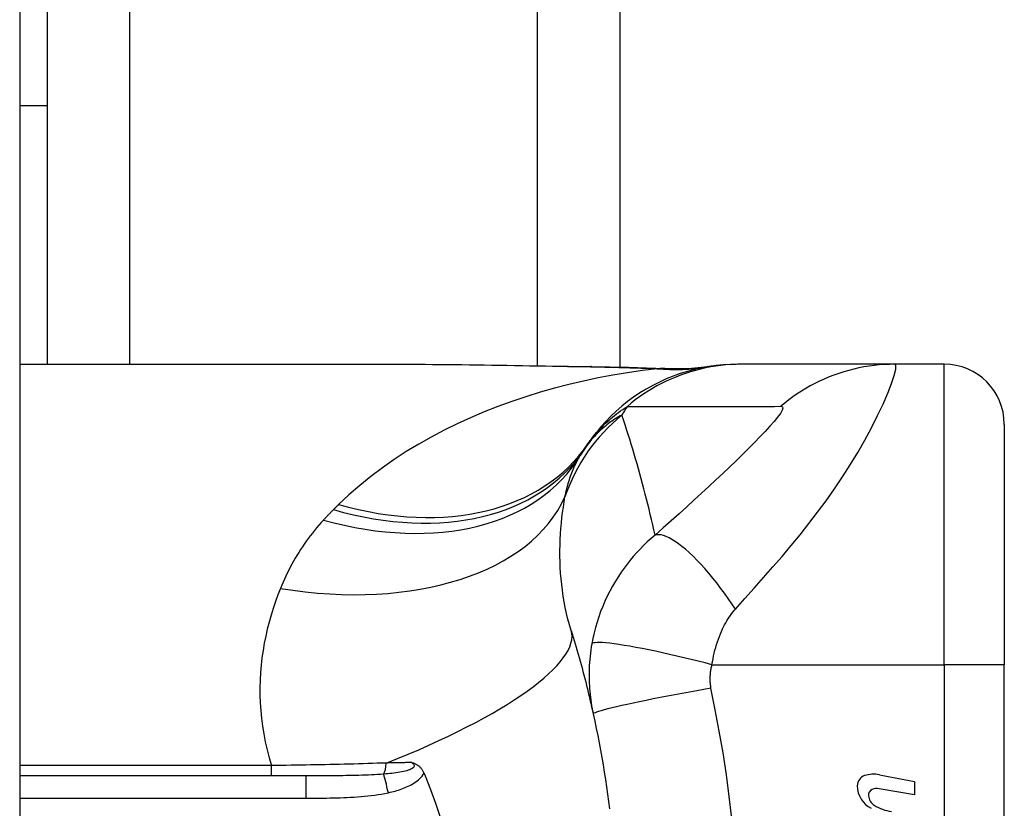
# Model space of a CAD drawing. Header units: inches. Extents: x 6 to 216, y 11 to 118.
# Tile 192 of 212: x 102.211 to 102.855, y 49.971 to 50.487. Entities that reach past the tile are written whole.
import ezdxf

# ---------------------------------------------------------------- set-up
doc = ezdxf.new("R2010")
doc.units = ezdxf.units.IN
doc.header["$MEASUREMENT"] = 0
doc.layers.add('Visible Edges(ANSI)', color=7, linetype='Continuous', lineweight=25)
doc.layers.add('Visible Tangent Edges(ANSI)', color=7, linetype='Continuous', lineweight=25)

msp = doc.modelspace()

# ---------------------------------------------------------------- linework, layer by layer
at = {"layer": 'Visible Edges(ANSI)'}
for p, q in [((102.21054, 79.61773), (102.21054, 20.13673)), ((102.60354, 75.14669), (102.60354, 50.25978)), ((102.22854, 50.55624), (102.22854, 50.43124)), ((102.21054, 50.43124), (102.22854, 50.43124)), ((102.22854, 50.43124), (102.22854, 50.26159)), ((102.21054, 50.26159), (102.46649, 50.26159)), ((102.68309, 50.26159), (102.68067, 50.26159)), ((102.78351, 50.26159), (102.68309, 50.26159)), ((102.81605, 50.26159), (102.78351, 50.26159)), ((102.85542, 50.22222), (102.85542, 50.06474)), ((102.85542, 49.69072), (102.85542, 50.06474)), ((102.39793, 49.9919), (102.21054, 49.9919)), ((102.77366, 49.99269), (102.79652, 49.98825)), ((102.79652, 49.98825), (102.79652, 49.97945)), ((102.79652, 49.97945), (102.77352, 49.98351))]:
    msp.add_line(p, q, dxfattribs=at)
at = {"layer": 'Visible Edges(ANSI)', "flags": 128}
for points in [[(102.46649, 50.26159), (102.4955, 50.26145), (102.525, 50.26108), (102.55489, 50.26061), (102.58506, 50.26013)], [(102.68067, 50.26159), (102.67602, 50.2615), (102.67134, 50.26122), (102.66664, 50.26075), (102.66192, 50.26009), (102.6572, 50.25924), (102.6525, 50.25818), (102.64782, 50.25693), (102.64317, 50.25548), (102.63857, 50.25383), (102.63403, 50.25199), (102.62956, 50.24996), (102.62518, 50.24775), (102.6209, 50.24535), (102.61672, 50.24278), (102.61265, 50.24004), (102.60872, 50.23715), (102.60492, 50.2341), (102.60127, 50.23092), (102.59776, 50.2276), (102.59442, 50.22417), (102.59123, 50.22063), (102.58822, 50.21699), (102.58537, 50.21326), (102.5827, 50.20946)], [(102.58506, 50.26013), (102.60937, 50.25963), (102.63317, 50.25879)], [(102.63317, 50.25879), (102.64834, 50.25883), (102.66346, 50.26033)], [(102.57173, 50.08723), (102.57241, 50.08503), (102.57308, 50.08281), (102.57375, 50.0806), (102.57441, 50.07837), (102.57507, 50.07614), (102.57571, 50.0739), (102.57635, 50.07166), (102.57699, 50.06941), (102.57762, 50.06715), (102.57824, 50.06488), (102.57885, 50.06261), (102.57946, 50.06033), (102.58006, 50.05805), (102.58065, 50.05576), (102.58123, 50.05346), (102.58181, 50.05115), (102.58239, 50.04884), (102.58295, 50.04652), (102.58351, 50.0442), (102.58406, 50.04187), (102.5846, 50.03953), (102.58514, 50.03718), (102.58567, 50.03483), (102.58619, 50.03247)], [(102.58619, 50.03247), (102.58721, 50.02775), (102.5882, 50.02301), (102.58915, 50.01827), (102.59008, 50.01351), (102.59097, 50.00875), (102.59183, 50.00398), (102.59265, 49.9992), (102.59344, 49.99441), (102.5942, 49.98962), (102.59493, 49.98482), (102.59563, 49.98001), (102.59629, 49.9752), (102.59692, 49.97038)], [(102.46738, 50.00066), (102.46776, 50.00054), (102.46814, 50.00042), (102.46852, 50.00028), (102.46889, 50.00014), (102.46927, 49.99998), (102.46964, 49.99981), (102.47002, 49.99963), (102.47039, 49.99943), (102.47076, 49.99921), (102.47113, 49.99897), (102.47149, 49.99871), (102.47186, 49.99843), (102.47221, 49.99813), (102.47257, 49.9978), (102.47291, 49.99745), (102.47324, 49.99709), (102.47355, 49.99671), (102.47385, 49.99631), (102.47414, 49.99591), (102.4744, 49.99549), (102.47466, 49.99506), (102.4749, 49.99461), (102.47512, 49.99416), (102.47533, 49.99369)], [(102.47533, 49.99369), (102.47536, 49.99362), (102.47539, 49.99355), (102.47543, 49.99347), (102.47546, 49.9934), (102.47549, 49.99332), (102.47552, 49.99325), (102.47555, 49.99317), (102.47558, 49.9931), (102.47562, 49.99302), (102.47565, 49.99295), (102.47568, 49.99287), (102.47571, 49.9928), (102.47574, 49.99273), (102.47578, 49.99265), (102.47581, 49.99258), (102.47584, 49.9925), (102.47587, 49.99243), (102.4759, 49.99235), (102.47593, 49.99228), (102.47596, 49.9922), (102.476, 49.99213), (102.47603, 49.99205), (102.47606, 49.99198), (102.47609, 49.9919)], [(102.47609, 49.9919), (102.47966, 49.98302), (102.48293, 49.97398), (102.4859, 49.9648)]]:
    msp.add_lwpolyline(points, dxfattribs=at)
at = {"layer": 'Visible Edges(ANSI)'}
for centre, radius, start, end in [((102.81605, 50.22222), 0.03937, 0, 90), ((102.67863, 50.14043), 0.11811, 146.47918, 148.69993), ((103.07522, 49.87773), 0.59381, 146.03787, 146.47918), ((102.76614, 49.98542), 0.007, 108.47479, 179.6788), ((102.77, 49.97385), 0.0192, 79, 108.47479), ((102.77551, 49.98536), 0.01637, 179.6788, 243.95078), ((102.77041, 49.97928), 0.004, 113.54875, 186.10268), ((102.77479, 49.97975), 0.0084, 186.10268, 237.60833), ((102.77209, 49.97543), 0.0082, 79.9922, 113.54875), ((102.78646, 49.9991), 0.031, 238.55841, 260.82565)]:
    msp.add_arc(centre, radius, start, end, dxfattribs=at)
at = {"layer": 'Visible Tangent Edges(ANSI)'}
for p, q in [((102.28239, 75.14487), (102.28239, 50.26159)), ((102.54969, 50.2607), (102.54969, 75.14576)), ((102.81605, 50.06474), (102.81605, 50.26159)), ((102.66397, 50.06474), (102.81605, 50.06474)), ((102.81605, 50.06474), (102.81605, 49.69072)), ((102.85542, 50.06474), (102.81605, 50.06474)), ((102.37549, 49.99865), (102.21054, 49.99865)), ((102.37549, 49.9919), (102.37549, 49.99865)), ((102.39793, 49.9919), (102.39793, 49.97733)), ((102.21054, 49.97733), (102.39793, 49.97733))]:
    msp.add_line(p, q, dxfattribs=at)
at = {"layer": 'Visible Tangent Edges(ANSI)', "flags": 128}
for points in [[(102.6281, 50.25867), (102.61838, 50.25748), (102.60867, 50.25608), (102.59899, 50.25447), (102.58935, 50.25265), (102.57976, 50.25061), (102.57023, 50.24837), (102.56076, 50.24591), (102.55136, 50.24324), (102.54206, 50.24034), (102.53285, 50.23724), (102.52374, 50.23391), (102.51475, 50.23036), (102.50589, 50.22659), (102.49716, 50.2226), (102.48857, 50.21838), (102.48013, 50.21394), (102.47186, 50.20926), (102.46374, 50.20434), (102.4558, 50.19917), (102.44806, 50.19377), (102.44054, 50.18812), (102.43325, 50.18222), (102.42621, 50.17608), (102.41943, 50.1697)], [(102.46649, 50.26159), (102.47126, 50.26158), (102.47605, 50.26157), (102.48085, 50.26154), (102.48567, 50.26151), (102.4905, 50.26147), (102.49534, 50.26142), (102.5002, 50.26137), (102.50507, 50.26131), (102.50996, 50.26124), (102.51485, 50.26117), (102.51976, 50.26109), (102.52468, 50.26102), (102.52961, 50.26093), (102.53455, 50.26085), (102.5395, 50.26076), (102.54446, 50.26067), (102.54943, 50.26058), (102.55441, 50.26049), (102.5594, 50.2604), (102.5644, 50.26031), (102.5694, 50.26023), (102.57442, 50.26014), (102.57944, 50.26005), (102.58447, 50.25997)], [(102.58506, 50.26013), (102.58504, 50.26013), (102.58501, 50.26013), (102.58499, 50.26013), (102.58496, 50.26012), (102.58494, 50.26012), (102.58491, 50.26012), (102.58489, 50.26012), (102.58486, 50.26011), (102.58484, 50.26011), (102.58481, 50.2601), (102.58479, 50.2601), (102.58477, 50.26009), (102.58474, 50.26008), (102.58472, 50.26007), (102.58469, 50.26007), (102.58467, 50.26006), (102.58464, 50.26005), (102.58462, 50.26004), (102.5846, 50.26003), (102.58457, 50.26002), (102.58455, 50.26), (102.58452, 50.25999), (102.5845, 50.25998), (102.58447, 50.25997)], [(102.58447, 50.25997), (102.58632, 50.25993), (102.58817, 50.2599), (102.59002, 50.25987), (102.59186, 50.25983), (102.5937, 50.25979), (102.59554, 50.25975), (102.59738, 50.25971), (102.59921, 50.25967), (102.60104, 50.25962), (102.60287, 50.25957), (102.60469, 50.25952), (102.60651, 50.25947), (102.60833, 50.25942), (102.61015, 50.25936), (102.61196, 50.2593), (102.61377, 50.25924), (102.61557, 50.25918), (102.61737, 50.25911), (102.61917, 50.25905), (102.62096, 50.25898), (102.62275, 50.2589), (102.62454, 50.25883), (102.62632, 50.25875), (102.6281, 50.25867)], [(102.68309, 50.26159), (102.67977, 50.26154), (102.67645, 50.2614), (102.67311, 50.26115), (102.66978, 50.26081), (102.66644, 50.26037), (102.6631, 50.25983), (102.65978, 50.25918), (102.65646, 50.25844), (102.65317, 50.2576), (102.64989, 50.25666), (102.64664, 50.25562), (102.64342, 50.25448), (102.64024, 50.25325), (102.63709, 50.25192), (102.63399, 50.25051), (102.63093, 50.249), (102.62792, 50.2474), (102.62497, 50.24572), (102.62207, 50.24396), (102.61923, 50.24212), (102.61645, 50.2402), (102.61374, 50.23821), (102.6111, 50.23615), (102.60853, 50.23402)], [(102.63108, 50.25877), (102.63101, 50.25876), (102.63094, 50.25876), (102.63086, 50.25875), (102.63078, 50.25875), (102.63069, 50.25875), (102.63059, 50.25874), (102.6305, 50.25874), (102.63039, 50.25873), (102.63028, 50.25873), (102.63017, 50.25873), (102.63005, 50.25872), (102.62993, 50.25872), (102.6298, 50.25871), (102.62967, 50.25871), (102.62953, 50.25871), (102.62939, 50.2587), (102.62924, 50.2587), (102.62909, 50.25869), (102.62894, 50.25869), (102.62878, 50.25869), (102.62861, 50.25868), (102.62845, 50.25868), (102.62828, 50.25867), (102.6281, 50.25867)], [(102.63317, 50.25879), (102.63308, 50.25879), (102.63299, 50.25879), (102.6329, 50.2588), (102.63282, 50.2588), (102.63273, 50.2588), (102.63264, 50.2588), (102.63255, 50.2588), (102.63247, 50.2588), (102.63238, 50.25881), (102.63229, 50.25881), (102.63221, 50.25881), (102.63212, 50.2588), (102.63203, 50.2588), (102.63195, 50.2588), (102.63186, 50.2588), (102.63177, 50.2588), (102.63168, 50.2588), (102.6316, 50.25879), (102.63151, 50.25879), (102.63142, 50.25878), (102.63134, 50.25878), (102.63125, 50.25878), (102.63116, 50.25877), (102.63108, 50.25877)], [(102.67938, 50.1012), (102.68552, 50.10807), (102.69169, 50.115), (102.6978, 50.12188), (102.70384, 50.12877), (102.70983, 50.13571), (102.71577, 50.14275), (102.72164, 50.14991), (102.72742, 50.15719), (102.73311, 50.16461), (102.73868, 50.17217), (102.74412, 50.17988), (102.7494, 50.18774), (102.75451, 50.19572), (102.75942, 50.2038), (102.76408, 50.21192), (102.76845, 50.22), (102.77247, 50.22793), (102.77606, 50.23554), (102.77914, 50.24265), (102.7816, 50.24899), (102.78334, 50.2543), (102.78427, 50.25829), (102.78433, 50.26076), (102.78351, 50.26159)], [(102.78351, 50.26159), (102.7802, 50.26154), (102.77687, 50.2614), (102.77353, 50.26115), (102.77019, 50.26081), (102.76685, 50.26037), (102.76352, 50.25983), (102.76019, 50.25919), (102.75688, 50.25844), (102.75358, 50.2576), (102.75031, 50.25666), (102.74707, 50.25563), (102.74385, 50.25449), (102.74067, 50.25326), (102.73753, 50.25194), (102.73443, 50.25052), (102.73137, 50.24901), (102.72837, 50.24742), (102.72542, 50.24574), (102.72253, 50.24398), (102.7197, 50.24214), (102.71694, 50.24022), (102.71424, 50.23824), (102.71161, 50.23618), (102.70905, 50.23405)], [(102.5827, 50.20946), (102.58343, 50.21052), (102.58418, 50.21157), (102.58496, 50.21262), (102.58576, 50.21367), (102.58659, 50.21471), (102.58745, 50.21575), (102.58833, 50.21679), (102.58924, 50.21782), (102.59018, 50.21885), (102.59116, 50.21988), (102.59216, 50.22091), (102.5932, 50.22194), (102.59427, 50.22296), (102.59537, 50.22398), (102.59651, 50.225), (102.59768, 50.22601), (102.5989, 50.22702), (102.60015, 50.22803), (102.60144, 50.22904), (102.60277, 50.23004), (102.60414, 50.23104), (102.60556, 50.23204), (102.60702, 50.23303), (102.60853, 50.23402)], [(102.60853, 50.23402), (102.61273, 50.23402), (102.61693, 50.23402), (102.62111, 50.23402), (102.6253, 50.23402), (102.62948, 50.23402), (102.63367, 50.23402), (102.63785, 50.23402), (102.64204, 50.23402), (102.64623, 50.23402), (102.65041, 50.23402), (102.6546, 50.23402), (102.65878, 50.23402), (102.66297, 50.23402), (102.66715, 50.23402), (102.67134, 50.23402), (102.67552, 50.23402), (102.67971, 50.23402), (102.6839, 50.23402), (102.68808, 50.23402), (102.69227, 50.23402), (102.69646, 50.23402), (102.70065, 50.23402), (102.70482, 50.234), (102.70905, 50.23405)], [(102.70905, 50.23405), (102.71009, 50.2338), (102.71038, 50.23293), (102.70991, 50.23145), (102.70874, 50.22944), (102.70695, 50.22696), (102.70463, 50.2241), (102.70189, 50.22095), (102.69878, 50.21756), (102.69539, 50.21398), (102.69176, 50.21025), (102.68793, 50.2064), (102.68393, 50.20244), (102.67978, 50.1984), (102.6755, 50.19427), (102.67109, 50.19008), (102.66657, 50.18582), (102.66193, 50.18149), (102.6572, 50.17711), (102.65236, 50.17268), (102.64744, 50.1682), (102.64242, 50.16367), (102.63728, 50.15907), (102.63201, 50.1544), (102.6267, 50.14972)], [(102.60496, 50.22835), (102.60386, 50.22774), (102.60275, 50.22711), (102.60166, 50.22646), (102.60057, 50.22578), (102.59948, 50.22507), (102.5984, 50.22434), (102.59732, 50.22358), (102.59625, 50.22279), (102.59518, 50.22197), (102.59412, 50.22113), (102.59307, 50.22025), (102.59202, 50.21934), (102.59098, 50.2184), (102.58995, 50.21743), (102.58893, 50.21642), (102.58791, 50.21538), (102.58691, 50.21431), (102.58591, 50.2132), (102.58492, 50.21204), (102.58395, 50.21085), (102.58298, 50.20962), (102.58203, 50.20834), (102.58109, 50.20702), (102.58016, 50.20566)], [(102.6267, 50.14972), (102.62594, 50.15312), (102.62516, 50.1565), (102.62438, 50.15987), (102.62358, 50.16324), (102.62277, 50.16659), (102.62195, 50.16993), (102.62111, 50.17327), (102.62026, 50.17659), (102.6194, 50.1799), (102.61852, 50.1832), (102.61763, 50.18649), (102.61673, 50.18977), (102.61582, 50.19304), (102.61489, 50.1963), (102.61396, 50.19955), (102.61301, 50.20279), (102.61204, 50.20602), (102.61107, 50.20924), (102.61008, 50.21245), (102.60908, 50.21565), (102.60807, 50.21884), (102.60704, 50.22202), (102.60601, 50.22519), (102.60496, 50.22835)], [(102.56768, 50.17474), (102.56795, 50.17604), (102.56823, 50.17732), (102.56853, 50.1786), (102.56883, 50.17985), (102.56915, 50.18109), (102.56948, 50.18232), (102.56983, 50.18353), (102.57019, 50.18472), (102.57056, 50.1859), (102.57094, 50.18707), (102.57134, 50.18822), (102.57175, 50.18935), (102.57218, 50.19047), (102.57261, 50.19158), (102.57306, 50.19266), (102.57353, 50.19374), (102.574, 50.1948), (102.57449, 50.19584), (102.575, 50.19687), (102.57551, 50.19789), (102.57604, 50.19888), (102.57658, 50.19987), (102.57714, 50.20084), (102.57771, 50.20179)], [(102.57173, 50.08723), (102.57064, 50.09092), (102.56963, 50.09464), (102.56872, 50.09838), (102.5679, 50.10214), (102.56717, 50.10592), (102.56653, 50.1097), (102.56598, 50.11348), (102.56551, 50.11727), (102.56513, 50.12103), (102.56482, 50.12478), (102.5646, 50.12852), (102.56445, 50.13223), (102.56438, 50.13592), (102.56438, 50.1396), (102.56444, 50.14324), (102.56457, 50.14687), (102.56477, 50.15047), (102.56502, 50.15404), (102.56533, 50.15758), (102.5657, 50.16109), (102.56612, 50.16456), (102.5666, 50.16799), (102.56712, 50.17139), (102.56768, 50.17474)], [(102.41605, 50.16635), (102.41577, 50.16607), (102.4155, 50.1658), (102.41522, 50.16552), (102.41494, 50.16524), (102.41466, 50.16496), (102.41439, 50.16467), (102.41411, 50.16439), (102.41384, 50.16411), (102.41356, 50.16383), (102.41329, 50.16355), (102.41301, 50.16326), (102.41274, 50.16298), (102.41247, 50.1627), (102.4122, 50.16241), (102.41193, 50.16213), (102.41166, 50.16184), (102.41139, 50.16155), (102.41112, 50.16127), (102.41085, 50.16098), (102.41058, 50.16069), (102.41031, 50.16041), (102.41004, 50.16012), (102.40978, 50.15983), (102.40951, 50.15954)], [(102.41943, 50.1697), (102.41929, 50.16956), (102.41915, 50.16942), (102.41901, 50.16929), (102.41887, 50.16915), (102.41873, 50.16901), (102.41859, 50.16887), (102.41845, 50.16873), (102.41831, 50.16859), (102.41817, 50.16845), (102.41802, 50.16831), (102.41788, 50.16817), (102.41774, 50.16803), (102.4176, 50.16789), (102.41746, 50.16775), (102.41732, 50.16761), (102.41718, 50.16748), (102.41704, 50.16734), (102.4169, 50.1672), (102.41676, 50.16706), (102.41662, 50.16691), (102.41647, 50.16677), (102.41633, 50.16663), (102.41619, 50.16649), (102.41605, 50.16635)], [(102.40951, 50.15954), (102.40799, 50.15786), (102.4065, 50.15617), (102.40504, 50.15445), (102.40361, 50.15272), (102.40222, 50.15097), (102.40085, 50.14921), (102.39951, 50.14743), (102.39821, 50.14563), (102.39693, 50.14381), (102.39569, 50.14198), (102.39447, 50.14014), (102.39328, 50.13827), (102.39213, 50.1364), (102.391, 50.1345), (102.3899, 50.13259), (102.38883, 50.13067), (102.38779, 50.12873), (102.38678, 50.12678), (102.38579, 50.12481), (102.38484, 50.12282), (102.38391, 50.12082), (102.38301, 50.11881), (102.38214, 50.11678), (102.3813, 50.11474)], [(102.6267, 50.14972), (102.62409, 50.1475), (102.62158, 50.14522), (102.61916, 50.1429), (102.61683, 50.14053), (102.61458, 50.13812), (102.61241, 50.13567), (102.61032, 50.13317), (102.6083, 50.13062), (102.60636, 50.12802), (102.60449, 50.12537), (102.60265, 50.12261), (102.60075, 50.11957), (102.59883, 50.11628), (102.59703, 50.11298), (102.59538, 50.10968), (102.59382, 50.10634), (102.59237, 50.10295), (102.59102, 50.09952), (102.58979, 50.09606), (102.58866, 50.09257), (102.58765, 50.08906), (102.58674, 50.08554), (102.58595, 50.08201), (102.58527, 50.07848)], [(102.67938, 50.1012), (102.67702, 50.10468), (102.6746, 50.10815), (102.67213, 50.11159), (102.6696, 50.11498), (102.66704, 50.1183), (102.66445, 50.12154), (102.66184, 50.12467), (102.65924, 50.12769), (102.65664, 50.13056), (102.65407, 50.13328), (102.65153, 50.13583), (102.64904, 50.13819), (102.64662, 50.14035), (102.64427, 50.1423), (102.642, 50.14404), (102.63983, 50.14556), (102.63776, 50.14685), (102.63581, 50.14792), (102.63397, 50.14875), (102.63226, 50.14937), (102.63068, 50.14977), (102.62922, 50.14995), (102.62789, 50.14993), (102.6267, 50.14972)], [(102.3813, 50.11474), (102.37962, 50.11045), (102.37804, 50.1061), (102.37655, 50.10168), (102.37516, 50.09721), (102.37388, 50.09268), (102.37271, 50.0881), (102.37166, 50.08347), (102.37072, 50.07878), (102.36991, 50.07405), (102.36922, 50.06928), (102.36867, 50.06446), (102.36826, 50.0596), (102.36799, 50.0547), (102.36786, 50.04976), (102.36788, 50.04478), (102.36805, 50.03976), (102.36838, 50.03471), (102.36888, 50.02963), (102.36954, 50.02451), (102.37038, 50.01936), (102.37139, 50.01419), (102.37257, 50.00901), (102.37394, 50.00383), (102.37549, 49.99865)], [(102.66397, 50.06474), (102.66429, 50.06666), (102.66464, 50.06858), (102.66504, 50.07048), (102.66547, 50.07237), (102.66593, 50.07424), (102.66643, 50.07609), (102.66697, 50.07791), (102.66754, 50.0797), (102.66815, 50.08146), (102.66878, 50.08318), (102.66945, 50.0849), (102.67017, 50.0866), (102.67088, 50.08816), (102.67156, 50.08955), (102.67225, 50.09087), (102.67296, 50.09216), (102.67369, 50.09341), (102.67444, 50.09463), (102.67522, 50.09581), (102.67601, 50.09696), (102.67682, 50.09807), (102.67765, 50.09915), (102.6785, 50.10019), (102.67938, 50.1012)], [(102.58527, 50.07848), (102.58492, 50.0764), (102.58461, 50.07434), (102.58434, 50.07229), (102.5841, 50.07027), (102.58391, 50.06825), (102.58375, 50.06622), (102.58362, 50.06418), (102.58353, 50.06219), (102.58347, 50.06025), (102.58345, 50.05833), (102.58345, 50.05642), (102.58349, 50.05454), (102.58356, 50.05267), (102.58365, 50.05081), (102.58378, 50.04895), (102.58393, 50.04709), (102.58411, 50.04524), (102.58433, 50.0434), (102.58457, 50.04156), (102.58483, 50.03973), (102.58513, 50.0379), (102.58546, 50.03609), (102.58581, 50.03428), (102.58619, 50.03247)], [(102.66397, 50.06474), (102.65947, 50.0659), (102.65489, 50.06706), (102.65024, 50.06821), (102.64555, 50.06934), (102.64084, 50.07045), (102.63616, 50.07152), (102.63152, 50.07255), (102.62695, 50.07354), (102.62251, 50.07446), (102.6182, 50.07532), (102.61408, 50.0761), (102.61016, 50.07681), (102.60647, 50.07743), (102.60304, 50.07796), (102.59989, 50.07841), (102.59703, 50.07876), (102.59447, 50.07902), (102.59223, 50.07919), (102.5903, 50.07927), (102.58869, 50.07927), (102.58739, 50.07918), (102.5864, 50.07901), (102.58569, 50.07878), (102.58527, 50.07848)], [(102.66331, 50.04941), (102.66321, 50.05002), (102.66311, 50.05063), (102.66303, 50.05125), (102.66296, 50.05187), (102.66291, 50.05249), (102.66286, 50.05311), (102.66282, 50.05373), (102.6628, 50.05435), (102.66278, 50.05498), (102.66278, 50.0556), (102.66279, 50.05623), (102.6628, 50.05685), (102.66283, 50.05748), (102.66288, 50.05812), (102.66293, 50.05876), (102.66299, 50.0594), (102.66307, 50.06006), (102.66316, 50.06073), (102.66326, 50.0614), (102.66338, 50.06206), (102.66351, 50.06273), (102.66365, 50.06339), (102.6638, 50.06407), (102.66397, 50.06474)], [(102.66331, 50.04941), (102.65867, 50.04858), (102.65395, 50.04773), (102.64917, 50.04686), (102.64435, 50.04597), (102.63952, 50.04506), (102.63472, 50.04414), (102.62999, 50.04321), (102.62535, 50.04229), (102.62085, 50.04138), (102.61652, 50.04049), (102.61239, 50.03961), (102.60849, 50.03877), (102.60486, 50.03796), (102.60152, 50.03719), (102.59849, 50.03647), (102.59579, 50.0358), (102.59342, 50.03518), (102.5914, 50.03462), (102.58971, 50.03412), (102.58837, 50.03367), (102.58736, 50.03329), (102.58667, 50.03296), (102.58629, 50.03269), (102.58619, 50.03247)], [(102.67693, 49.96405), (102.67528, 49.97837), (102.67336, 49.99265), (102.67119, 50.0069), (102.66875, 50.02111), (102.66606, 50.03527), (102.66331, 50.04941)], [(102.45063, 50.00032), (102.44764, 50.00022), (102.44462, 50.00013), (102.44159, 50.00003), (102.43855, 49.99994), (102.43549, 49.99986), (102.43242, 49.99977), (102.42934, 49.99969), (102.42624, 49.99961), (102.42313, 49.99953), (102.42001, 49.99945), (102.41688, 49.99938), (102.41374, 49.99931), (102.4106, 49.99924), (102.40744, 49.99918), (102.40427, 49.99911), (102.40109, 49.99905), (102.39791, 49.99899), (102.39472, 49.99894), (102.39152, 49.99888), (102.38832, 49.99883), (102.38511, 49.99878), (102.38191, 49.99873), (102.3787, 49.99869), (102.37549, 49.99865)], [(102.46738, 50.00066), (102.46799, 50.00019), (102.46846, 49.99969), (102.46878, 49.99919), (102.46891, 49.99867), (102.46884, 49.99816), (102.46858, 49.99767), (102.46814, 49.9972), (102.46755, 49.99675), (102.46682, 49.99634), (102.46597, 49.99597), (102.46503, 49.99562), (102.46402, 49.9953), (102.46295, 49.99501), (102.46183, 49.99475), (102.46066, 49.99451), (102.45945, 49.99428), (102.45821, 49.99408), (102.45694, 49.99389), (102.45564, 49.99371), (102.45432, 49.99355), (102.45297, 49.9934), (102.45161, 49.99327), (102.45024, 49.99314), (102.44886, 49.99303)], [(102.46738, 50.00066), (102.46669, 50.00065), (102.466, 50.00063), (102.46531, 50.00062), (102.46462, 50.00061), (102.46393, 50.00059), (102.46323, 50.00058), (102.46254, 50.00056), (102.46185, 50.00055), (102.46115, 50.00054), (102.46045, 50.00052), (102.45976, 50.00051), (102.45906, 50.00049), (102.45836, 50.00048), (102.45766, 50.00046), (102.45696, 50.00045), (102.45626, 50.00044), (102.45556, 50.00042), (102.45486, 50.00041), (102.45416, 50.00039), (102.45345, 50.00038), (102.45275, 50.00036), (102.45204, 50.00035), (102.45134, 50.00033), (102.45063, 50.00032)], [(102.44886, 49.99303), (102.44691, 49.99288), (102.44493, 49.99275), (102.44294, 49.99263), (102.44092, 49.99253), (102.43889, 49.99244), (102.43684, 49.99236), (102.43477, 49.99229), (102.43269, 49.99223), (102.4306, 49.99217), (102.42849, 49.99212), (102.42638, 49.99208), (102.42425, 49.99205), (102.42211, 49.99202), (102.41995, 49.99199), (102.41779, 49.99197), (102.41562, 49.99195), (102.41344, 49.99194), (102.41125, 49.99193), (102.40905, 49.99192), (102.40684, 49.99191), (102.40462, 49.99191), (102.4024, 49.99191), (102.40017, 49.9919), (102.39793, 49.9919)], [(102.45199, 49.98088), (102.4531, 49.98113), (102.45421, 49.9814), (102.45531, 49.98168), (102.45641, 49.98198), (102.45751, 49.9823), (102.45861, 49.98263), (102.4597, 49.98299), (102.46078, 49.98337), (102.46185, 49.98376), (102.46291, 49.98419), (102.46395, 49.98463), (102.46499, 49.98511), (102.46601, 49.98561), (102.46701, 49.98614), (102.46799, 49.98671), (102.46895, 49.98731), (102.46989, 49.98794), (102.4708, 49.98862), (102.47168, 49.98935), (102.47252, 49.99012), (102.47332, 49.99094), (102.47406, 49.99181), (102.47473, 49.99273), (102.47533, 49.99369)], [(102.39793, 49.97733), (102.40019, 49.97733), (102.40245, 49.97733), (102.40471, 49.97734), (102.40697, 49.97735), (102.40924, 49.97737), (102.4115, 49.9774), (102.41376, 49.97744), (102.41602, 49.97748), (102.41828, 49.97753), (102.42053, 49.9776), (102.42279, 49.97768), (102.42505, 49.97778), (102.42731, 49.97789), (102.42957, 49.97802), (102.43182, 49.97817), (102.43408, 49.97834), (102.43634, 49.97854), (102.43859, 49.97877), (102.44084, 49.97902), (102.44309, 49.97931), (102.44533, 49.97964), (102.44756, 49.98001), (102.44978, 49.98042), (102.45199, 49.98088)]]:
    msp.add_lwpolyline(points, dxfattribs=at)
at = {"layer": 'Visible Tangent Edges(ANSI)'}
msp.add_arc((102.97581, 49.99845), 0.43633, 147.32435, 148.20432, dxfattribs=at)
for centre, major_axis, ratio, start_param, end_param in [((102.6281, 50.45402), (0.03285, -0.19409), 0.802573, 6.07533, 6.283185), ((102.63479, 50.45508), (0.02867, -0.19475), 0.91694, 6.10346, 6.283185), ((102.67951, 50.13781), (0.11201, 0.03746), 0.992002, 1.934247, 2.496049), ((102.41605, 50.31437), (0.16411, -0.10871), 0.689059, 5.140584, 6.283185), ((102.41943, 50.31943), (0.16327, -0.10997), 0.696909, 5.151259, 6.283185), ((102.40951, 50.30406), (0.1682, -0.10227), 0.678602, 5.103708, 6.283185), ((102.3813, 50.23629), (0.19017, -0.05083), 0.604241, 4.872507, 6.187736), ((102.38374, 50.02884), (0.18799, 0.05839), 0.249251, 4.997807, 6.283185), ((102.44729, 50.00175), (0, 0.00984), 0.343453, 3.624092, 4.566988), ((102.45199, 49.97559), (0.00402, -0.01927), 0.056853, 1.836987, 2.689915)]:
    msp.add_ellipse(centre, major_axis=major_axis, ratio=ratio, start_param=start_param, end_param=end_param, dxfattribs=at)

doc.saveas('drawing.dxf')
